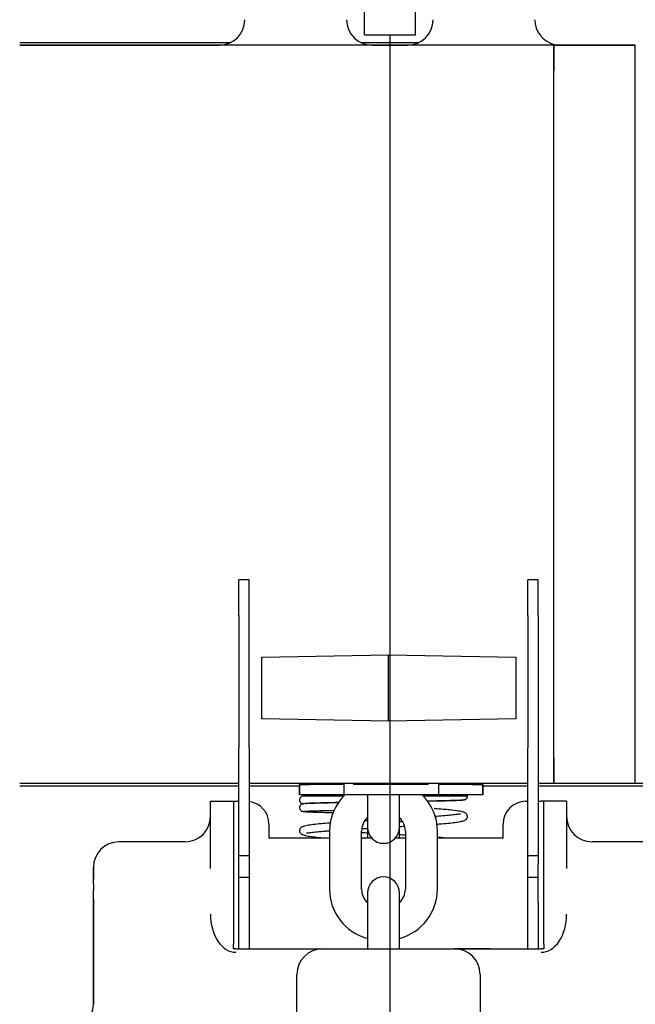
# Model space of a CAD drawing. Header units: millimetres. Extents: x 1088 to 3351, y -654 to 947.
# Tile 18 of 31: x 2456 to 2577, y 280 to 473. Entities that reach past the tile are written whole.
import ezdxf

# ---------------------------------------------------------------- set-up
doc = ezdxf.new("R2010")
doc.units = ezdxf.units.MM
doc.dimstyles.get("Standard").update_dxf_attribs({"dimtxt": 20, "dimasz": 10, "dimexe": 0.18, "dimexo": 0.0625, "dimgap": 10, "dimtad": 0, "dimtih": 1, "dimtoh": 1, "dimdsep": 46, "dimtxsty": 'Standard', "dimcen": 0.09, "dimclrd": 256, "dimclre": 256, "dimclrt": 256, "dimadec": 0, "dimazin": 0, "dimtfac": 1, "dimtofl": 0, "dimtmove": 0, "dimatfit": 3, "dimfxl": 0, "dimtolj": 1, "dimtzin": 0, "dimarcsym": 0})

# ---------------------------------------------------------------- blocks, each defined once
blk = doc.blocks.new('*D7')
at = {"lineweight": -2}
for p, q in [((2528.44, 470.28), (2528.44, 142.07)), ((2768.49, 465.58), (2768.49, 142.07)), ((2538.44, 142.25), (2611.8, 142.25)), ((2758.49, 142.25), (2685.13, 142.25))]:
    blk.add_line(p, q, dxfattribs=at)
at = {"lineweight": 18}
for points in [[(2538.44, 143.91), (2538.44, 140.58), (2528.44, 142.25)], [(2758.49, 143.91), (2758.49, 140.58), (2768.49, 142.25)]]:
    blk.add_solid(points, dxfattribs=at)
at = {"layer": 'Defpoints', "color": 0, "lineweight": 18}
for p in [(2528.44, 470.35), (2768.49, 465.65), (2768.49, 142.25)]:
    blk.add_point(p, dxfattribs=at)
at = {"lineweight": 18, "insert": (2648.47, 142.25), "char_height": 20, "attachment_point": 5}
blk.add_mtext('\\A1;243', dxfattribs=at)
blk = doc.blocks.new('*D8')
at = {"lineweight": -2}
for p, q in [((2768.49, 329.28), (2768.49, 84.66)), ((2279.39, 327.63), (2279.39, 84.66)), ((2289.39, 84.84), (2487.28, 84.84)), ((2758.49, 84.84), (2560.61, 84.84))]:
    blk.add_line(p, q, dxfattribs=at)
at = {"lineweight": 18}
for points in [[(2289.39, 86.51), (2289.39, 83.18), (2279.39, 84.84)], [(2758.49, 86.51), (2758.49, 83.18), (2768.49, 84.84)]]:
    blk.add_solid(points, dxfattribs=at)
at = {"layer": 'Defpoints', "color": 0, "lineweight": 18}
for p in [(2768.49, 329.35), (2279.39, 327.69), (2768.49, 84.84)]:
    blk.add_point(p, dxfattribs=at)
at = {"lineweight": 18, "insert": (2523.94, 84.84), "char_height": 20, "attachment_point": 5}
blk.add_mtext('\\A1;488', dxfattribs=at)

msp = doc.modelspace()

# ---------------------------------------------------------------- linework, layer by layer
for p, q in [((2523.461, 470.344), (2523.461, 487.074)), ((2533.461, 470.344), (2533.461, 487.074)), ((2523.461, 470.344), (2533.461, 470.344)), ((2455.693, 468.844), (2497.124, 468.844)), ((2455.693, 468.344), (2494.942, 468.344)), ((2494.942, 468.344), (2455.694, 468.344)), ((2524.942, 468.344), (2494.942, 468.344)), ((2524.942, 468.344), (2494.942, 468.344)), ((2522.763, 468.844), (2534.122, 468.844)), ((2531.941, 468.344), (2524.942, 468.344)), ((2524.942, 468.344), (2531.942, 468.344)), ((2560.693, 468.344), (2531.941, 468.344)), ((2560.693, 468.344), (2531.942, 468.344)), ((2560.693, 468.344), (2560.693, 468.503)), ((2560.693, 463.345), (2560.693, 468.345)), ((2560.693, 468.344), (2576.693, 468.344)), ((2560.693, 468.344), (2560.693, 463.344)), ((2576.693, 463.345), (2576.693, 468.345)), ((2560.693, 328.344), (2560.693, 463.345)), ((2560.693, 328.344), (2560.693, 463.344)), ((2576.693, 328.345), (2576.693, 463.346)), ((2576.693, 328.345), (2576.693, 463.345)), ((2500.793, 363.344), (2498.793, 363.344)), ((2498.793, 356.344), (2498.793, 363.344)), ((2500.793, 356.344), (2500.793, 363.344)), ((2557.593, 363.344), (2555.593, 363.344)), ((2555.593, 356.344), (2555.593, 363.344)), ((2557.593, 356.344), (2557.593, 363.344)), ((2498.793, 356.344), (2498.793, 330.326)), ((2500.793, 330.326), (2500.793, 356.344)), ((2555.593, 356.344), (2555.593, 330.326)), ((2557.593, 356.344), (2557.593, 330.326)), ((2503.193, 348.158), (2528.193, 348.594)), ((2503.193, 348.158), (2503.193, 336.031)), ((2528.193, 348.594), (2553.193, 348.158)), ((2528.193, 335.594), (2528.193, 348.594)), ((2553.193, 348.158), (2553.193, 336.031)), ((2528.193, 335.594), (2503.193, 336.031)), ((2553.193, 336.031), (2528.193, 335.594)), ((2498.793, 307.528), (2498.793, 330.326)), ((2500.793, 330.326), (2500.793, 307.528)), ((2555.593, 307.528), (2555.593, 330.326)), ((2557.593, 330.326), (2557.593, 307.528)), ((2560.693, 328.344), (2560.693, 323.344)), ((2560.693, 323.344), (2560.693, 328.344)), ((2576.693, 323.344), (2576.693, 328.345)), ((2576.693, 323.345), (2576.693, 328.345)), ((2498.793, 323.344), (2455.694, 323.344)), ((2498.793, 323.344), (2455.694, 323.344)), ((2555.592, 323.344), (2500.793, 323.344)), ((2555.592, 323.344), (2500.793, 323.344)), ((2510.693, 323.133), (2510.693, 321.133)), ((2510.693, 323.133), (2512.693, 323.133)), ((2510.693, 321.133), (2510.693, 323.133)), ((2519.393, 323.133), (2512.693, 323.133)), ((2519.393, 323.345), (2519.393, 321.133)), ((2521.393, 323.133), (2521.393, 323.345)), ((2535.993, 323.133), (2521.393, 323.133)), ((2524.043, 323.345), (2524.043, 323.133)), ((2530.343, 323.133), (2530.343, 323.345)), ((2534.906, 323.133), (2534.906, 323.344)), ((2535.993, 323.133), (2535.993, 323.345)), ((2537.993, 323.345), (2537.993, 321.133)), ((2544.693, 323.133), (2537.993, 323.133)), ((2539.906, 323.133), (2539.906, 323.344)), ((2544.693, 323.133), (2546.693, 323.133)), ((2546.693, 321.133), (2546.693, 323.133)), ((2546.693, 323.133), (2546.693, 321.133)), ((2560.693, 323.344), (2557.592, 323.344)), ((2560.693, 323.344), (2557.592, 323.344)), ((2576.693, 323.346), (2560.693, 323.346)), ((2576.693, 323.345), (2560.693, 323.345)), ((2684.193, 323.345), (2576.693, 323.345)), ((2455.693, 322.844), (2498.794, 322.844)), ((2500.793, 322.844), (2510.694, 322.844)), ((2512.693, 321.133), (2510.693, 321.133)), ((2519.393, 321.133), (2512.693, 321.133)), ((2537.993, 321.133), (2519.393, 321.133)), ((2524.043, 321.132), (2524.043, 314.727)), ((2530.343, 314.727), (2530.343, 321.132)), ((2544.693, 321.133), (2537.993, 321.133)), ((2546.693, 321.133), (2544.693, 321.133)), ((2546.693, 322.844), (2555.595, 322.844)), ((2557.59, 322.845), (2590.099, 322.845)), ((2557.593, 322.845), (2684.193, 322.845)), ((2493.193, 319.844), (2497.693, 319.844)), ((2493.193, 306.627), (2493.193, 319.844)), ((2497.693, 319.844), (2498.193, 319.844)), ((2497.693, 319.844), (2497.693, 291.763)), ((2498.193, 319.844), (2498.793, 319.844)), ((2555.193, 319.844), (2555.593, 319.844)), ((2557.593, 319.844), (2558.193, 319.844)), ((2558.693, 319.844), (2558.193, 319.844)), ((2558.693, 291.763), (2558.693, 319.844)), ((2563.193, 319.844), (2558.693, 319.844)), ((2563.193, 319.844), (2563.193, 306.627)), ((2504.693, 315.344), (2504.693, 312.651)), ((2530.343, 315.844), (2530.943, 315.844)), ((2530.943, 315.844), (2530.943, 315.918)), ((2550.693, 312.651), (2550.693, 315.344)), ((2516.593, 313.977), (2516.593, 302.577)), ((2522.893, 302.577), (2522.893, 313.977)), ((2524.043, 314.524), (2524.043, 312.651)), ((2530.343, 312.651), (2530.343, 314.727)), ((2531.493, 313.977), (2531.493, 302.577)), ((2537.793, 302.577), (2537.793, 313.977)), ((2488.193, 311.87), (2475.193, 311.87)), ((2504.693, 312.651), (2516.593, 312.651)), ((2522.893, 312.651), (2524.824, 312.651)), ((2529.561, 312.651), (2531.492, 312.651)), ((2537.792, 312.651), (2550.693, 312.651)), ((2581.193, 311.87), (2568.193, 311.87)), ((2500.793, 309.094), (2498.793, 309.094)), ((2498.793, 299.929), (2498.793, 307.528)), ((2500.793, 307.528), (2500.793, 299.929)), ((2557.593, 309.094), (2555.593, 309.094)), ((2555.593, 299.929), (2555.593, 307.528)), ((2557.593, 299.929), (2557.593, 307.528)), ((2470.193, 306.876), (2470.193, 304.521)), ((2470.193, 304.521), (2470.193, 306.87)), ((2498.793, 304.949), (2500.793, 304.949)), ((2555.593, 304.949), (2557.593, 304.949)), ((2524.043, 301.827), (2524.043, 294.977)), ((2530.343, 294.977), (2530.343, 301.827)), ((2470.193, 279.959), (2470.193, 300.602)), ((2470.193, 300.601), (2470.193, 279.966)), ((2498.793, 290.845), (2498.793, 299.929)), ((2500.793, 299.929), (2500.793, 290.844)), ((2555.593, 290.844), (2555.593, 299.929)), ((2557.593, 299.929), (2557.593, 290.845)), ((2524.043, 294.977), (2524.043, 290.844)), ((2530.343, 290.844), (2530.343, 294.977)), ((2498.193, 290.844), (2507.077, 290.844)), ((2507.077, 290.844), (2508.249, 290.844)), ((2508.249, 290.844), (2515.193, 290.844)), ((2515.193, 290.844), (2541.193, 290.844)), ((2515.193, 290.844), (2541.193, 290.844)), ((2548.136, 290.844), (2541.193, 290.844)), ((2548.136, 290.844), (2549.308, 290.844)), ((2549.308, 290.844), (2558.193, 290.844)), ((2510.193, 275.844), (2510.193, 285.844)), ((2546.193, 285.844), (2546.193, 275.844))]:
    msp.add_line(p, q)
for centre, radius, start, end in [((2494.942, 473.344), 5, 270, 0), ((2524.942, 473.344), 5, 180, 270), ((2531.942, 473.344), 5, 270, 0), ((2561.942, 473.344), 5, 180, 255.52995), ((2526.593, 313.977), 10, 110.48906, 113.715), ((2527.793, 313.977), 10, 66.285, 69.51094), ((2526.593, 313.977), 10, 134.31094, 180), ((2527.793, 313.977), 10, 0, 45.68906), ((2500.193, 315.344), 4.5, 0, 82.33735), ((2555.193, 315.344), 4.5, 90, 180), ((2488.193, 316.87), 5, 270, 0), ((2526.593, 313.977), 3.7, 133.56704, 180), ((2527.793, 313.977), 3.7, 0, 46.43296), ((2568.193, 316.87), 5, 180, 270), ((2527.193, 314.727), 3.15, 180, 270), ((2527.193, 314.727), 3.15, 270, 0), ((2475.193, 306.87), 5, 90, 180), ((2527.193, 301.827), 3.15, 90, 180), ((2527.193, 301.827), 3.15, 0, 90), ((2526.593, 302.577), 10, 180, 255.22594), ((2526.593, 302.577), 3.7, 180, 226.43296), ((2527.793, 302.577), 10, 284.77406, 0), ((2527.793, 302.577), 3.7, 313.56704, 0), ((2515.193, 285.844), 5, 90, 180), ((2541.193, 285.844), 5, 0, 90), ((2465.193, 279.959), 5, 270, 0)]:
    msp.add_arc(centre, radius, start, end)
for centre, start_param, end_param in [((2498.193, 297.639), 1.5684571, 3.1415927), ((2558.193, 297.639), 3.1415927, 4.7147282)]:
    msp.add_ellipse(centre, major_axis=(0, 7.47), ratio=0.6693601, start_param=start_param, end_param=end_param)
for points, degree in [([(2479.105, 468.344), (2479.094, 468.351)], 1), ([(2576.693, 468.345), (2571.359, 468.345), (2566.026, 468.345), (2560.693, 468.345)], 3), ([(2576.693, 323.346), (2560.693, 323.346)], 1), ([(2576.693, 323.345), (2560.693, 323.345)], 1), ([(2543.042, 320.088), (2543.011, 320.094), (2542.979, 320.1), (2542.946, 320.106)], 3), ([(2524.033, 316.026), (2523.878, 316.018), (2523.723, 316.009), (2523.569, 316)], 3), ([(2524.032, 313.589), (2523.677, 313.61), (2523.324, 313.63), (2522.975, 313.651)], 3), ([(2522.983, 314.463), (2523.328, 314.483), (2523.677, 314.504), (2524.029, 314.524)], 3), ([(2531.508, 313.162), (2531.123, 313.185), (2530.735, 313.207), (2530.344, 313.23)], 3), ([(2539.054, 312.651), (2538.661, 312.685), (2538.243, 312.718), (2537.804, 312.752)], 3), ([(2497.693, 290.844), (2497.693, 290.996), (2497.693, 291.301), (2497.693, 291.608), (2497.693, 291.763)], 3), ([(2498.193, 290.844), (2498.026, 290.844), (2497.859, 290.844), (2497.693, 290.844)], 3), ([(2558.693, 290.844), (2558.526, 290.844), (2558.359, 290.844), (2558.193, 290.844)], 3), ([(2558.693, 291.763), (2558.693, 291.608), (2558.693, 291.301), (2558.693, 290.996), (2558.693, 290.844)], 3)]:
    msp.add_open_spline(points, degree=degree)
for points, knots in [([(2511.488, 320.874), (2511.454, 320.873), (2511.311, 320.857), (2511.195, 320.834), (2510.96, 320.694), (2510.806, 320.533), (2510.698, 320.281), (2510.687, 320.04), (2510.734, 319.847), (2510.81, 319.7), (2510.908, 319.58), (2511.101, 319.417), (2511.248, 319.385), (2511.387, 319.36), (2511.45, 319.35)], [0, 0, 0, 0, 0.0637071, 0.2668537, 0.3446092, 0.409541, 0.4647802, 0.5110423, 0.5513362, 0.5858068, 0.614414, 0.6504173, 0.8527242, 1, 1, 1, 1]), ([(2511.346, 319.335), (2511.289, 319.327), (2511.176, 319.299), (2511.018, 319.217), (2510.882, 319.098), (2510.78, 318.952), (2510.717, 318.794), (2510.684, 318.585), (2510.721, 318.339), (2510.872, 318.081), (2511.107, 317.9), (2511.375, 317.819), (2511.536, 317.812), (2511.615, 317.823)], [0, 0, 0, 0, 0.058082, 0.1192074, 0.1819472, 0.2448008, 0.3064956, 0.366219, 0.481294, 0.6048819, 0.7345591, 0.8665213, 1, 1, 1, 1]), ([(2518.441, 319.578), (2517.531, 319.561), (2516.131, 319.533), (2514.388, 319.492), (2513.225, 319.458), (2512.338, 319.422), (2511.714, 319.385), (2511.271, 319.338), (2511.173, 319.299), (2511.18, 319.277)], [0, 0, 0, 0, 0.2016292, 0.3332796, 0.4961837, 0.5996842, 0.7180249, 0.8513899, 1, 1, 1, 1]), ([(2511.416, 320.877), (2511.418, 320.877), (2511.42, 320.877), (2511.427, 320.877), (2511.433, 320.877), (2511.456, 320.877), (2511.476, 320.877), (2511.524, 320.877), (2511.552, 320.877), (2511.6, 320.877), (2511.617, 320.877), (2511.653, 320.877), (2511.71, 320.877), (2511.775, 320.877), (2511.915, 320.877), (2512.022, 320.877), (2512.262, 320.877), (2512.396, 320.877), (2512.688, 320.877), (2512.847, 320.877), (2513.105, 320.877), (2513.194, 320.877), (2513.333, 320.877), (2513.38, 320.877), (2513.475, 320.877), (2513.524, 320.877), (2513.77, 320.877), (2513.977, 320.877), (2514.413, 320.877), (2514.641, 320.877), (2515.118, 320.877), (2515.616, 320.877), (2516.155, 320.877), (2516.506, 320.877), (2516.576, 320.877), (2516.719, 320.877), (2516.934, 320.877), (2517.154, 320.877), (2517.598, 320.877), (2517.901, 320.877), (2518.521, 320.877), (2518.838, 320.877), (2519.266, 320.877), (2519.371, 320.877), (2519.477, 320.877)], [0, 0, 0, 0, 0.0084748, 0.0084748, 0.026739, 0.026739, 0.0632673, 0.0632673, 0.0997957, 0.0997957, 0.1180599, 0.1180599, 0.136324, 0.1728524, 0.1728524, 0.245909, 0.245909, 0.3189657, 0.3189657, 0.3920224, 0.3920224, 0.4285507, 0.4285507, 0.4468149, 0.4468149, 0.4650791, 0.4650791, 0.5381357, 0.5381357, 0.6111924, 0.6111924, 0.6842491, 0.7573057, 0.7573057, 0.7755699, 0.7755699, 0.7938341, 0.8303624, 0.8303624, 0.9034191, 0.9034191, 0.9764758, 0.9764758, 1, 1, 1, 1]), ([(2511.793, 319.427), (2511.794, 319.425), (2511.835, 319.424), (2512.209, 319.439), (2513.126, 319.476), (2514.407, 319.513), (2515.92, 319.549), (2517.317, 319.578), (2518.197, 319.594), (2518.462, 319.599)], [0, 0, 0, 0, 0.0231849, 0.2231502, 0.4113434, 0.5886247, 0.7611833, 0.9296676, 1, 1, 1, 1]), ([(2534.975, 320.877), (2535.114, 320.877), (2535.252, 320.877), (2535.717, 320.877), (2536.038, 320.877), (2536.433, 320.877), (2536.512, 320.877), (2536.669, 320.877), (2536.746, 320.877), (2536.978, 320.877), (2537.131, 320.877), (2537.582, 320.877), (2537.874, 320.877), (2538.3, 320.877), (2538.44, 320.877), (2538.647, 320.877), (2538.715, 320.877), (2538.851, 320.877), (2539.187, 320.877), (2539.507, 320.877), (2540, 320.877), (2540.236, 320.877), (2540.519, 320.877), (2540.575, 320.877), (2540.686, 320.877), (2540.849, 320.877), (2541.216, 320.877), (2541.506, 320.877), (2541.733, 320.877), (2541.778, 320.877), (2541.866, 320.877), (2541.909, 320.877), (2542.037, 320.877), (2542.119, 320.877), (2542.356, 320.877), (2542.502, 320.877), (2542.703, 320.877), (2542.766, 320.877), (2542.858, 320.877), (2542.887, 320.877), (2542.945, 320.877), (2542.973, 320.877), (2543.109, 320.877), (2543.205, 320.877), (2543.372, 320.877), (2543.443, 320.877), (2543.515, 320.877), (2543.529, 320.877), (2543.554, 320.877), (2543.59, 320.877), (2543.619, 320.877), (2543.666, 320.877), (2543.684, 320.877), (2543.691, 320.877), (2543.692, 320.877), (2543.691, 320.877)], [0, 0, 0, 0, 0.0266701, 0.0266701, 0.0901702, 0.0901702, 0.1060453, 0.1060453, 0.1219203, 0.1219203, 0.1536704, 0.1536704, 0.2171706, 0.2171706, 0.2489206, 0.2489206, 0.2647957, 0.2647957, 0.2806707, 0.3441709, 0.3441709, 0.407671, 0.407671, 0.4235461, 0.4235461, 0.4394211, 0.4711712, 0.5346713, 0.5346713, 0.5505464, 0.5505464, 0.5664214, 0.5664214, 0.5981715, 0.5981715, 0.6616716, 0.6616716, 0.6934217, 0.6934217, 0.7092968, 0.7092968, 0.7251718, 0.7251718, 0.788672, 0.788672, 0.8521721, 0.8521721, 0.8680472, 0.8680472, 0.8839222, 0.9156723, 0.9156723, 0.9791724, 0.9791724, 1, 1, 1, 1]), ([(2542.628, 320.048), (2542.623, 320.051), (2542.52, 320.037), (2542.059, 320.019), (2541.047, 319.979), (2539.714, 319.942), (2538.159, 319.906), (2536.792, 319.879), (2535.963, 319.863), (2535.758, 319.86)], [0, 0, 0, 0, 0.0495035, 0.2491468, 0.4354493, 0.6101601, 0.78033, 0.9464844, 1, 1, 1, 1]), ([(2535.766, 319.881), (2536.648, 319.897), (2538.036, 319.924), (2539.797, 319.965), (2540.988, 319.998), (2541.895, 320.031), (2542.534, 320.063), (2542.99, 320.1), (2543.096, 320.128), (2543.093, 320.143)], [0, 0, 0, 0, 0.1956901, 0.3290341, 0.4933743, 0.5978354, 0.7172085, 0.8515896, 1, 1, 1, 1]), ([(2542.95, 320.117), (2543.008, 320.118), (2543.124, 320.133), (2543.291, 320.197), (2543.44, 320.3), (2543.559, 320.432), (2543.639, 320.582), (2543.687, 320.734), (2543.685, 320.831), (2543.677, 320.877)], [0, 0, 0, 0, 0.1419829, 0.2902443, 0.4411975, 0.591011, 0.7362857, 0.8745885, 1, 1, 1, 1]), ([(2511.433, 317.831), (2511.485, 317.812), (2511.813, 317.779), (2512.858, 317.734), (2514.064, 317.697), (2515.297, 317.666), (2516.387, 317.642), (2517.111, 317.628), (2517.381, 317.622)], [0, 0, 0, 0, 0.2606847, 0.4791893, 0.6554686, 0.7894867, 0.923442, 1, 1, 1, 1]), ([(2511.691, 317.887), (2511.689, 317.889), (2511.733, 317.896), (2512.002, 317.911), (2512.537, 317.934), (2513.347, 317.961), (2514.473, 317.994), (2515.932, 318.028), (2516.941, 318.049), (2517.438, 318.059)], [0, 0, 0, 0, 0.0946922, 0.2506663, 0.389833, 0.5119641, 0.7042315, 0.8614005, 1, 1, 1, 1]), ([(2537.547, 315.342), (2537.598, 315.346), (2538.286, 315.397), (2539.498, 315.496), (2540.94, 315.638), (2542.116, 315.793), (2542.991, 316.001), (2543.427, 316.223), (2543.658, 316.548), (2543.733, 317.076), (2543.338, 317.597), (2542.839, 317.744), (2541.946, 317.94), (2540.564, 318.104), (2538.919, 318.257), (2537.85, 318.341), (2537.245, 318.386), (2537.22, 318.388)], [0, 0, 0, 0, 0.0072117, 0.096985, 0.1851787, 0.272834, 0.360453, 0.4432616, 0.4749276, 0.4997367, 0.5542831, 0.6264084, 0.7218169, 0.8451603, 0.9173746, 0.9965386, 1, 1, 1, 1]), ([(2542.303, 317.293), (2542.291, 317.328), (2542.084, 317.287), (2541.483, 317.221), (2540.374, 317.085), (2538.932, 316.953), (2537.823, 316.866), (2537.274, 316.826)], [0, 0, 0, 0, 0.171333, 0.3828551, 0.5964971, 0.8120961, 1, 1, 1, 1]), ([(2516.799, 315.565), (2516.318, 315.529), (2515.218, 315.441), (2513.71, 315.296), (2512.384, 315.121), (2511.48, 314.925), (2511.005, 314.73), (2510.664, 314.334), (2510.717, 313.784), (2510.905, 313.488), (2511.307, 313.231), (2512.043, 313.056), (2513.253, 312.866), (2514.478, 312.74), (2515.285, 312.669), (2515.51, 312.65)], [0, 0, 0, 0, 0.073201, 0.1755966, 0.2779931, 0.3805544, 0.4697627, 0.5291588, 0.5513438, 0.5793414, 0.657664, 0.7583847, 0.8602401, 0.962208, 1, 1, 1, 1]), ([(2537.253, 316.885), (2537.277, 316.884), (2537.415, 316.874), (2537.55, 316.864), (2537.66, 316.855)], [0, 0, 0, 0, 0.1733167, 1, 1, 1, 1]), ([(2512.094, 313.625), (2512.117, 313.609), (2512.296, 313.63), (2512.93, 313.717), (2514.118, 313.84), (2515.413, 313.954), (2516.292, 314.023), (2516.552, 314.043)], [0, 0, 0, 0, 0.1405262, 0.3904191, 0.643106, 0.8982138, 1, 1, 1, 1]), ([(2530.244, 314.878), (2530.404, 314.887), (2530.765, 314.908), (2531.124, 314.928), (2531.323, 314.94)], [0, 0, 0, 0, 0.4403969, 1, 1, 1, 1]), ([(2470.193, 300.602), (2470.193, 300.812), (2470.197, 301.019), (2470.207, 301.429), (2470.214, 301.631), (2470.222, 301.881), (2470.224, 301.931), (2470.226, 302.005), (2470.227, 302.03), (2470.229, 302.079), (2470.232, 302.201), (2470.235, 302.321), (2470.242, 302.602), (2470.244, 302.782), (2470.244, 303.042), (2470.243, 303.126), (2470.242, 303.23), (2470.241, 303.271), (2470.24, 303.352), (2470.239, 303.41), (2470.233, 303.603), (2470.228, 303.746), (2470.218, 303.944), (2470.215, 304.007), (2470.21, 304.097), (2470.208, 304.126), (2470.205, 304.183), (2470.204, 304.211), (2470.197, 304.346), (2470.193, 304.44), (2470.193, 304.521)], [0, 0, 0, 0, 0.125, 0.125, 0.25, 0.25, 0.28125, 0.28125, 0.296875, 0.296875, 0.3125, 0.375, 0.375, 0.5, 0.5, 0.5625, 0.5625, 0.578125, 0.59375, 0.625, 0.625, 0.75, 0.75, 0.8125, 0.8125, 0.84375, 0.84375, 0.875, 0.875, 1, 1, 1, 1]), ([(2508.249, 290.844), (2508.599, 290.844), (2508.939, 290.844), (2509.602, 290.844), (2509.925, 290.844), (2510.399, 290.844), (2510.555, 290.844), (2510.787, 290.844), (2510.864, 290.844), (2511.016, 290.844), (2511.092, 290.844), (2511.469, 290.844), (2511.761, 290.844), (2512.611, 290.844), (2513.146, 290.844), (2513.926, 290.844), (2514.181, 290.844), (2514.562, 290.844), (2514.752, 290.844), (2514.972, 290.844), (2515.082, 290.844), (2515.13, 290.844), (2515.161, 290.844), (2515.177, 290.844), (2515.193, 290.844)], [0, 0, 0, 0, 0.125, 0.125, 0.25, 0.25, 0.3125, 0.3125, 0.34375, 0.34375, 0.375, 0.375, 0.5, 0.5, 0.75, 0.75, 0.875, 0.875, 0.9375, 0.96875, 0.984375, 0.9921875, 0.9921875, 1, 1, 1, 1]), ([(2541.193, 290.844), (2541.208, 290.844), (2541.224, 290.844), (2541.256, 290.844), (2541.303, 290.844), (2541.413, 290.844), (2541.633, 290.844), (2541.823, 290.844), (2542.204, 290.844), (2542.46, 290.844), (2543.239, 290.844), (2543.774, 290.844), (2544.625, 290.844), (2544.916, 290.844), (2545.293, 290.844), (2545.369, 290.844), (2545.522, 290.844), (2545.598, 290.844), (2545.83, 290.844), (2545.986, 290.844), (2546.46, 290.844), (2546.783, 290.844), (2547.446, 290.844), (2547.786, 290.844), (2548.136, 290.844)], [0, 0, 0, 0, 0.0078125, 0.0078125, 0.015625, 0.03125, 0.0625, 0.125, 0.125, 0.25, 0.25, 0.5, 0.5, 0.625, 0.625, 0.65625, 0.65625, 0.6875, 0.6875, 0.75, 0.75, 0.875, 0.875, 1, 1, 1, 1])]:
    msp.add_open_spline(points, degree=3, knots=knots)

# ---------------------------------------------------------------- dimensions: what is measured, and where the dimension line sits
at = {"lineweight": 18}
for base, p1, p2, text, picture, middle in [((2768.493, 142.246), (2528.442, 470.345), (2768.493, 465.645), '243', '*D7', (2648.467, 142.246)), ((2768.493, 84.844), (2279.393, 327.694), (2768.493, 329.345), '488', '*D8', (2523.943, 84.844))]:
    dim = msp.add_linear_dim(base=base, p1=p1, p2=p2, text=text, dimstyle='Standard', dxfattribs=at)
    dim.commit()
    dim.dimension.update_dxf_attribs({"geometry": picture, "text_midpoint": middle})

doc.saveas('drawing.dxf')
